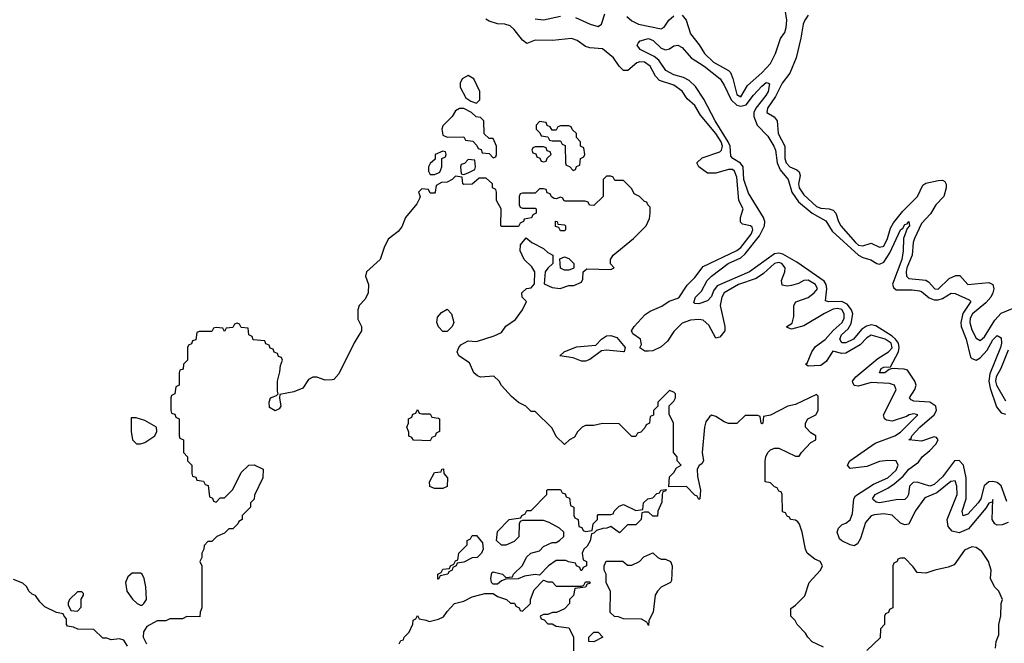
# Model space of a CAD drawing. Header units: inches. Extents: x 2710684 to 2828758, y 857022 to 965663.
# Tile 96 of 256: x 2754474 to 2759164, y 860661 to 863632. Entities that reach past the tile are written whole.
import ezdxf

# ---------------------------------------------------------------- set-up
doc = ezdxf.new("R2010")
doc.units = ezdxf.units.IN
doc.header["$MEASUREMENT"] = 0
doc.layers.add('C7856', color=7, linetype='Continuous')

msp = doc.modelspace()

# ---------------------------------------------------------------- linework, layer by layer
at = {"layer": 'C7856', "color": 4}
for points, elevation in [([(2757630, 863653.4), (2757648.8, 863628.8), (2757670, 863564), (2757711.7, 863511.7), (2757737.1, 863470), (2757779.3, 863430), (2757850, 863390.4), (2757859.9, 863379.9), (2757871.9, 863351.9), (2757890, 863274.8), (2757910, 863264.9), (2757941.1, 863318.9), (2758010, 863378.7), (2758050, 863423.8), (2758075.1, 863470), (2758098.2, 863541.8), (2758118.7, 863570), (2758125.9, 863594.1), (2758128.4, 863630), (2758120.5, 863680.5)], 8), ([(2759182.8, 861237.2), (2759154, 861226), (2759130, 861224.5), (2759119, 861230), (2759107.3, 861250), (2759110, 861346), (2759106, 861334), (2759090, 861329.2), (2759076, 861304), (2758993.4, 861206.6), (2758950, 861187.6), (2758915.9, 861195.9), (2758897.6, 861217.6), (2758893, 861250), (2758940.4, 861370), (2758938, 861410), (2758930, 861435.3), (2758910, 861432), (2758842.5, 861377.5), (2758786.3, 861353.7), (2758740.3, 861290), (2758710, 861229.3), (2758690, 861226), (2758670, 861233.2), (2758630, 861271.6), (2758590, 861277.4), (2758546.6, 861273.4), (2758530, 861267.8), (2758503.2, 861236.8), (2758479.2, 861160.8), (2758465.2, 861134.8), (2758450, 861126), (2758430, 861129.4), (2758390, 861149.2), (2758379.3, 861159.3), (2758369, 861190), (2758374, 861210), (2758392.3, 861227.7), (2758410, 861233), (2758431, 861249), (2758441.3, 861278.7), (2758447.6, 861350), (2758456.4, 861363.6), (2758541.1, 861418.9), (2758609.5, 861450), (2758650, 861486.4), (2758659.5, 861510), (2758649.5, 861529.5), (2758608.9, 861531.1), (2758570, 861527.6), (2758510, 861502.9), (2758430, 861494), (2758417.2, 861510), (2758429.2, 861530), (2758550, 861614), (2758642.7, 861650), (2758670, 861667.4), (2758752.7, 861750), (2758734, 861754), (2758712, 861750), (2758699, 861741), (2758630, 861719.6), (2758603.3, 861723.3), (2758593.2, 861730), (2758589.6, 861750), (2758649.1, 861869.1), (2758641.2, 861890), (2758618, 861898), (2758530, 861903.5), (2758470, 861885.6), (2758449.7, 861889.7), (2758442.9, 861902.9), (2758440.9, 861910), (2758458, 861930), (2758562.2, 862017.8), (2758613.3, 862050), (2758630, 862068.4), (2758625.7, 862090), (2758597.6, 862110), (2758530, 862129.3), (2758510, 862116), (2758477.1, 862082.9), (2758410, 862042.6), (2758390, 862041.7), (2758347.4, 862052.6), (2758316.3, 862003.7), (2758290, 861984.7), (2758230, 861982), (2758218, 861990), (2758224.7, 861995.3), (2758247.8, 862050), (2758264.7, 862075.3), (2758311.2, 862108.8), (2758348.9, 862151.1), (2758392.3, 862190), (2758401, 862210), (2758402.3, 862230), (2758390, 862250.9), (2758370, 862255.8), (2758350, 862252.7), (2758307.8, 862232.2), (2758210, 862172.7), (2758150, 862158), (2758130, 862166), (2758129.3, 862170.7), (2758154.6, 862185.4), (2758162, 862218), (2758162, 862270), (2758171.7, 862288.3), (2758230, 862308.5), (2758259.5, 862330), (2758274, 862350), (2758264.5, 862370), (2758230, 862391.1), (2758210, 862389.5), (2758184.8, 862375.2), (2758150, 862365.6), (2758130, 862362), (2758106.6, 862366.6), (2758102.7, 862390), (2758119.5, 862430), (2758120.9, 862450), (2758104, 862470), (2758090, 862474.3), (2758070, 862469.5), (2758017.7, 862422.2), (2757981.8, 862398.2), (2757899.1, 862370), (2757829.4, 862330.6), (2757819, 862310), (2757810.3, 862270), (2757833, 862170), (2757833, 862150), (2757810, 862119), (2757790, 862115.3), (2757756.4, 862176.4), (2757730, 862200.5), (2757710, 862204.2), (2757670, 862200.9), (2757630, 862186), (2757590, 862146), (2757559.7, 862100.3), (2757530, 862073.3), (2757490, 862054.5), (2757470, 862052.3), (2757452.9, 862052.9), (2757428, 862068), (2757435.5, 862084.5), (2757432.3, 862110), (2757395.5, 862135.5), (2757388.7, 862150), (2757400.9, 862170), (2757453.3, 862226.7), (2757477.2, 862242.8), (2757533.6, 862266.4), (2757568.7, 862291.3), (2757614, 862306), (2757653.4, 862366.6), (2757690, 862403.8), (2757730, 862455.5), (2757890, 862531.8), (2757910, 862546), (2757958.3, 862610), (2757967, 862630), (2757963.2, 862643.2), (2757955.3, 862650), (2757917.5, 862657.5), (2757907.6, 862667.6), (2757907.8, 862690), (2757920.7, 862730), (2757900.5, 862770), (2757890, 862882), (2757878.7, 862910), (2757870, 862917.4), (2757850, 862917.7), (2757790, 862900.5), (2757750, 862900.5), (2757709.2, 862930), (2757699.3, 862950), (2757725.6, 862974.4), (2757810, 863002.6), (2757816.9, 863010), (2757821.5, 863030), (2757815.5, 863050), (2757790, 863089.7), (2757716.9, 863176.9), (2757690, 863222.7), (2757654.3, 863254.3), (2757630, 863292), (2757590, 863320.5), (2757522.3, 863342.3), (2757502.5, 863362.5), (2757477.4, 863410), (2757450, 863429.7), (2757429, 863431), (2757413.7, 863426.3), (2757371.3, 863390), (2757350, 863389.4), (2757329.6, 863409.6), (2757302.9, 863450), (2757250, 863492.8), (2757190, 863498.3), (2757170, 863504.2), (2757130, 863532.8), (2757102.8, 863542.8), (2757012.8, 863532.8), (2756930, 863533.6), (2756890, 863519), (2756870, 863534), (2756830, 863585.2), (2756810, 863602.7), (2756786, 863610), (2756750, 863612.3), (2756710, 863625.2), (2756694.8, 863634.8)], 8), ([(2756930, 863636.4), (2756970, 863630.4), (2757050, 863648.7)], 8), ([(2757121.7, 863641.7), (2757191.3, 863610), (2757230, 863599.1), (2757245.2, 863610), (2757261, 863659)], 8), ([(2757366.6, 863646.6), (2757390, 863626.8), (2757422, 863610), (2757530, 863588), (2757543.7, 863596.3), (2757566, 863630), (2757589.7, 863650.3)], 8), ([(2758230, 863654), (2758214, 863630), (2758206, 863610), (2758196, 863544), (2758173.4, 863450), (2758143, 863377), (2758106, 863330), (2758074.4, 863265.6), (2758036.4, 863210), (2758034, 863190), (2758068.6, 863168.6), (2758083, 863150), (2758087.6, 863090), (2758118.7, 863030), (2758119, 862970), (2758124.9, 862950), (2758143, 862930), (2758176.1, 862916.1), (2758187, 862907), (2758192.2, 862890), (2758184.4, 862850), (2758186.7, 862830), (2758210, 862797), (2758270, 862742.3), (2758290, 862733.1), (2758330.3, 862730.3), (2758350, 862723.8), (2758362.4, 862710), (2758374.9, 862670), (2758386.4, 862650), (2758455.5, 862570), (2758470, 862558.4), (2758490, 862554.9), (2758530, 862567.7), (2758570, 862548), (2758590, 862553.4), (2758607.8, 862590), (2758622, 862638), (2758636.3, 862663.7), (2758680.9, 862719.1), (2758750.8, 862789.2), (2758775.9, 862844.1), (2758790, 862853.4), (2758850, 862864.9), (2758870, 862866.8), (2758881, 862861), (2758887.5, 862847.5), (2758888, 862830), (2758876.4, 862790), (2758837.6, 862750), (2758813.1, 862706.9), (2758770, 862660.7), (2758737, 862590), (2758730.3, 862570), (2758726, 862510), (2758700.9, 862450), (2758697, 862430), (2758699.1, 862410), (2758710, 862399.1), (2758790.3, 862390.3), (2758803.1, 862383.1), (2758834, 862350), (2758850, 862348.5), (2758901.3, 862398.7), (2758933.4, 862413.4), (2758952.7, 862412.7), (2758990.7, 862370.7), (2759090, 862380.5), (2759110.4, 862370.4), (2759114.4, 862350), (2759110.4, 862330), (2759099.5, 862310), (2759076.7, 862283.3), (2759012.2, 862230), (2759002.3, 862210), (2758999.6, 862190), (2759010, 862154), (2759030, 862114.8), (2759050, 862104), (2759070, 862120.5), (2759119.3, 862200.7), (2759150, 862234.4), (2759250, 862275.5)], 8), ([(2759177.2, 861337.2), (2759150, 861411.1), (2759130, 861427.4), (2759110, 861431.8), (2759090, 861429.8), (2759068.6, 861411.4), (2759053, 861350), (2759039.6, 861330), (2758990, 861276.2), (2758968.1, 861268.1), (2758963.5, 861290), (2758982.7, 861350), (2758982.5, 861450), (2758970, 861509.3), (2758950, 861532.4), (2758927, 861530), (2758870, 861454.3), (2758830, 861417.2), (2758810, 861409.8), (2758750, 861428.7), (2758730, 861426.9), (2758713.1, 861410), (2758707.7, 861370), (2758702.5, 861357.5), (2758690, 861346), (2758650, 861345.1), (2758570, 861329.7), (2758553.8, 861333.8), (2758542.4, 861342.4), (2758536, 861350), (2758549.6, 861370), (2758610, 861400.3), (2758639.1, 861420.9), (2758682.2, 861457.8), (2758709.9, 861490.1), (2758755.5, 861524.5), (2758773.3, 861550), (2758810, 861578.7), (2758838, 861610), (2758849.3, 861630), (2758841.2, 861641.2), (2758830, 861644.5), (2758770, 861623.5), (2758709.2, 861630), (2758721.2, 861638.8), (2758724.5, 861650), (2758762, 861690), (2758830.6, 861749.4), (2758841.5, 861770), (2758838.3, 861790), (2758810, 861809.7), (2758733.8, 861813.8), (2758720.1, 861820.1), (2758712.7, 861830), (2758738.7, 861870), (2758744.7, 861890), (2758738, 861910), (2758702.9, 861962.9), (2758687.6, 861967.6), (2758630.4, 861969.6), (2758615.2, 861964.8), (2758596, 861950), (2758569.5, 861950), (2758577.2, 861970), (2758590, 861975.8), (2758622, 861978), (2758661.2, 862050), (2758663.7, 862070), (2758659.8, 862090), (2758646.2, 862110), (2758630, 862123.7), (2758553, 862173), (2758530, 862178), (2758508.2, 862171.8), (2758483.9, 862156.1), (2758446, 862110), (2758410, 862093), (2758390, 862092.7), (2758380.5, 862110), (2758388.2, 862130), (2758420.3, 862159.7), (2758435, 862185), (2758443.1, 862230), (2758437.2, 862250), (2758416.3, 862276.3), (2758390, 862289.8), (2758328.3, 862288.3), (2758312.9, 862292.9), (2758319.3, 862350), (2758315.8, 862370), (2758305.6, 862385.6), (2758176.3, 862476.3), (2758110, 862514.6), (2758090, 862519.8), (2758070, 862516.5), (2757950, 862431.1), (2757796.5, 862363.5), (2757779.9, 862340.1), (2757770, 862313.2), (2757750, 862292.3), (2757710, 862278), (2757690, 862279), (2757685.1, 862285.1), (2757693.2, 862310), (2757721.7, 862338.3), (2757749.6, 862390), (2757769.5, 862410), (2757849.2, 862470.8), (2757910, 862496.9), (2757930, 862515.6), (2757997.9, 862602.1), (2758021.8, 862650), (2758024.5, 862670), (2758018, 862690), (2757945.4, 862805.4), (2757924.5, 862870), (2757920.3, 862930), (2757907.5, 862947.5), (2757871.6, 862970), (2757862.2, 862982.2), (2757858, 863030), (2757849.8, 863050), (2757786.6, 863150), (2757733.1, 863253.1), (2757694, 863314), (2757662.8, 863342.8), (2757636.4, 863356.4), (2757590, 863369.8), (2757552, 863390), (2757518.7, 863438.7), (2757496.8, 863456.8), (2757429.3, 863490), (2757416, 863510), (2757420.7, 863519.3), (2757429.7, 863530.3), (2757470, 863542.4), (2757492.3, 863532.3), (2757530, 863495.5), (2757550, 863487.7), (2757570, 863493.4), (2757590, 863507.3), (2757610, 863510.8), (2757630, 863498.8), (2757673, 863450), (2757734, 863410), (2757810.2, 863350.2), (2757830, 863319.3), (2757863.2, 863250), (2757890, 863224.7), (2757910, 863220.2), (2757934.4, 863225.6), (2757970, 863272.2), (2758010, 863314.4), (2758030, 863332.4), (2758042, 863330), (2758045.4, 863325.4), (2758038.9, 863290), (2758028.4, 863270), (2757980.3, 863210), (2757971.7, 863190), (2757971.6, 863170), (2757986.7, 863130), (2758037.5, 863077.5), (2758066.5, 863030), (2758074.4, 863010), (2758082.9, 862950), (2758096.5, 862916.5), (2758135.6, 862870), (2758153, 862810), (2758183.6, 862763.6), (2758249.4, 862709.4), (2758314.3, 862674.3), (2758344.6, 862624.6), (2758469.4, 862509.4), (2758490, 862498.5), (2758527.9, 862487.9), (2758558, 862470), (2758570, 862467), (2758590, 862477), (2758619.4, 862520.6), (2758669.7, 862630), (2758681.2, 862638.8), (2758690, 862655.5), (2758701.2, 862658.8), (2758710.4, 862670.4), (2758713.4, 862650), (2758702.4, 862637.6), (2758683.8, 862590), (2758682.4, 862530), (2758675.6, 862490), (2758631.7, 862371.7), (2758636.7, 862356.7), (2758650, 862344.2), (2758724.9, 862345), (2758760, 862340), (2758770, 862336.5), (2758806.3, 862306.3), (2758830, 862297.2), (2758850, 862297.2), (2758870, 862304), (2758911.4, 862328.6), (2758930, 862327.2), (2758997.4, 862297.4), (2759004.9, 862290), (2758967.4, 862232.6), (2758957.5, 862190), (2758959.7, 862170), (2758982.2, 862110), (2759003.9, 862023.9), (2759010, 862017), (2759030, 862010.3), (2759050, 862020.9), (2759082.8, 862057.2), (2759110, 862106), (2759130, 862128), (2759150, 862116), (2759151.1, 862090), (2759146, 862070), (2759095.4, 861944.6), (2759090.1, 861910), (2759096.4, 861876.4), (2759128, 861788), (2759150, 861759.1), (2759170, 861752.2)], 4), ([(2758303.1, 860643.1), (2758250, 860668), (2758228, 860690), (2758218, 860710), (2758178, 860750), (2758168.9, 860768.9), (2758148, 860790), (2758147.3, 860827.3), (2758170, 860842), (2758213.6, 860886.4), (2758235.3, 860950), (2758288.7, 861010), (2758298, 861030), (2758288, 861050), (2758261.5, 861061.5), (2758225.2, 861090), (2758217.2, 861110), (2758201.2, 861190), (2758188.9, 861228.9), (2758180.4, 861240.4), (2758170, 861248), (2758146, 861250), (2758142, 861262), (2758130, 861266), (2758122, 861282), (2758107.3, 861287.3), (2758106, 861370), (2758102, 861382), (2758090, 861386), (2758082, 861402), (2758070, 861406), (2758050, 861426), (2758026, 861430), (2758026, 861530), (2758028, 861550), (2758038, 861570), (2758050, 861582), (2758070, 861591.3), (2758091.1, 861591.1), (2758170, 861552), (2758187.3, 861552.7), (2758198, 861570), (2758243.1, 861616.9), (2758266, 861630), (2758266, 861650), (2758243.1, 861663.1), (2758218, 861690), (2758218, 861710), (2758228.9, 861731.1), (2758266, 861750), (2758278, 861770), (2758278, 861838), (2758270, 861846), (2758170, 861798), (2758134, 861790), (2758050, 861748), (2758018, 861742), (2758014, 861710), (2758010, 861706), (2758006, 861710), (2758002, 861742), (2757990, 861746), (2757930, 861746), (2757890, 861708), (2757850, 861708.7), (2757830, 861715.3), (2757790, 861742), (2757770, 861748), (2757759.6, 861740.4), (2757743.5, 861716.5), (2757736, 861690), (2757724.7, 861570), (2757732, 861530), (2757723.6, 861516.4), (2757711.6, 861508.4), (2757702, 861490), (2757703.6, 861456.4), (2757718, 861390), (2757714, 861350), (2757710, 861346), (2757702, 861362), (2757690, 861366), (2757650, 861408), (2757566, 861406), (2757570, 861454), (2757590, 861474), (2757603.1, 861496.9), (2757626, 861510), (2757606, 861530), (2757606, 861550), (2757588, 861570), (2757588, 861710), (2757567.3, 861752.7), (2757568.4, 861791.6), (2757590, 861814), (2757598, 861830), (2757598, 861850), (2757590, 861858), (2757570, 861866), (2757514, 861810), (2757514, 861790), (2757494, 861770), (2757492.7, 861747.3), (2757478, 861742), (2757474, 861710), (2757458, 861702), (2757452.7, 861687.3), (2757432.7, 861667.3), (2757418, 861662), (2757410, 861646), (2757390, 861646), (2757330, 861706), (2757250, 861708), (2757210, 861698), (2757170, 861698), (2757154, 861690), (2757131.6, 861668.4), (2757116.9, 861643.1), (2757094, 861630), (2757070, 861608), (2757030, 861646), (2757010, 861686), (2756930, 861766), (2756910, 861766), (2756886, 861790), (2756850, 861808), (2756816.4, 861836.4), (2756769.1, 861889.1), (2756758, 861910), (2756733.6, 861933.6), (2756670, 861929), (2756654.6, 861934.6), (2756638, 861950), (2756616.5, 861996.5), (2756566, 862030), (2756558, 862050), (2756566, 862070), (2756576.4, 862083.6), (2756610, 862102), (2756650, 862098), (2756734.6, 862125.4), (2756770, 862142), (2756790, 862172), (2756836.5, 862203.5), (2756868.7, 862250), (2756888, 862290), (2756868, 862310), (2756866, 862330), (2756888.4, 862351.6), (2756910, 862354), (2756927.3, 862372.7), (2756928, 862430), (2756914.6, 862454.6), (2756878, 862490), (2756858, 862530), (2756860.4, 862559.6), (2756887.3, 862592.7), (2756914, 862570), (2756970, 862542), (2756990, 862522), (2757014, 862510), (2757014, 862470), (2756990, 862448), (2756978, 862430), (2756972.7, 862372.7), (2757010, 862356), (2757048.9, 862351.1), (2757090, 862364.7), (2757114.6, 862365.4), (2757150, 862382), (2757156.4, 862396.4), (2757158, 862430), (2757175.3, 862444.7), (2757290, 862442), (2757306, 862450), (2757288, 862468), (2757288.7, 862490), (2757302, 862510), (2757398, 862590), (2757458, 862650), (2757474.6, 862685.4), (2757478, 862710), (2757478, 862738), (2757466, 862750), (2757462, 862762), (2757450, 862766), (2757426, 862790), (2757402, 862802), (2757390, 862826), (2757350, 862866), (2757310, 862866), (2757302, 862882), (2757290, 862886), (2757270, 862886), (2757254, 862870), (2757254, 862790), (2757210, 862746), (2757188.4, 862748.4), (2757182, 862762), (2757167.3, 862767.3), (2757072.7, 862767.3), (2757066, 862770), (2757062, 862782), (2757050, 862786), (2757030, 862778), (2757020.4, 862780.4), (2757007.3, 862787.3), (2757002, 862802), (2756987.3, 862807.3), (2756982, 862822), (2756970, 862826), (2756950, 862826), (2756930, 862806), (2756870, 862806), (2756858, 862802), (2756854, 862790), (2756854, 862750), (2756858, 862738), (2756870, 862734), (2756930, 862734), (2756934, 862730), (2756934, 862710), (2756918, 862702), (2756911.6, 862688.4), (2756878, 862682), (2756874, 862670), (2756858, 862662), (2756850, 862646), (2756770, 862646), (2756766, 862650), (2756768, 862730), (2756746, 862770), (2756746, 862810), (2756742, 862822), (2756726, 862830), (2756726, 862850), (2756696.4, 862876.4), (2756663.6, 862876.4), (2756630, 862848), (2756590, 862846), (2756586, 862850), (2756582, 862882), (2756550, 862886), (2756534, 862870), (2756510, 862858), (2756483.6, 862856.4), (2756458, 862842), (2756454, 862810), (2756450, 862806), (2756430, 862806), (2756422, 862822), (2756390, 862826), (2756374, 862810), (2756382, 862790), (2756379.6, 862780.4), (2756365.4, 862754.6), (2756312, 862690), (2756295.3, 862644.7), (2756278, 862622), (2756230, 862586), (2756210, 862546), (2756191.3, 862490), (2756126.8, 862430), (2756121, 862410), (2756136, 862370), (2756134.8, 862330), (2756119.8, 862300.2), (2756092, 862270), (2756084.7, 862250), (2756085.4, 862205.4), (2756102, 862170), (2756102, 862150), (2756067.1, 862092.9), (2755995.3, 861944.7), (2755970, 861918), (2755963.6, 861916.4), (2755930, 861915.3), (2755890, 861928.7), (2755870, 861928.7), (2755850, 861918), (2755823.6, 861876.4), (2755781, 861859), (2755714, 861846), (2755712, 861830), (2755718, 861790), (2755710, 861778), (2755691.1, 861768.9), (2755664.7, 861784.7), (2755662, 861810), (2755668.9, 861831.1), (2755698, 861842), (2755706, 861850), (2755702, 861862), (2755702, 861910), (2755714, 861954), (2755716.4, 861983.6), (2755726, 862010), (2755722, 862022), (2755707.3, 862027.3), (2755702, 862042), (2755687.3, 862047.3), (2755682, 862062), (2755667.3, 862067.3), (2755662, 862082), (2755647.3, 862087.3), (2755642, 862102), (2755587.3, 862107.3), (2755582, 862122), (2755566, 862130), (2755562, 862162), (2755530, 862166), (2755522, 862182), (2755510, 862186), (2755498, 862182), (2755490, 862166), (2755458, 862162), (2755450, 862146), (2755442, 862162), (2755410, 862166), (2755398, 862162), (2755390, 862146), (2755330, 862146), (2755318, 862142), (2755312.7, 862107.3), (2755298, 862102), (2755292.7, 862087.3), (2755278, 862082), (2755274, 862070), (2755274, 862010), (2755254, 861990), (2755252.7, 861967.3), (2755238, 861962), (2755234, 861950), (2755234, 861890), (2755218, 861882), (2755214, 861850), (2755198, 861842), (2755194, 861830), (2755194, 861770), (2755198, 861758), (2755212.7, 861752.7), (2755218, 861738), (2755234, 861730), (2755234, 861650), (2755238, 861638), (2755254, 861630), (2755254, 861570), (2755274, 861550), (2755274, 861530), (2755294, 861510), (2755294, 861470), (2755298, 861458), (2755312.7, 861452.7), (2755318, 861438), (2755350, 861434), (2755358, 861418), (2755372.7, 861412.7), (2755378, 861358), (2755392.7, 861352.7), (2755398, 861338), (2755410, 861334), (2755430, 861354), (2755450, 861354), (2755490, 861394), (2755530, 861474), (2755566, 861510), (2755591.6, 861511.6), (2755634, 861490), (2755632, 861450), (2755592.7, 861367.3), (2755591.6, 861348.4), (2755574, 861330), (2755574, 861310), (2755534, 861270), (2755534, 861250), (2755518, 861242), (2755514, 861230), (2755490, 861206), (2755470, 861206), (2755450, 861186), (2755414, 861170), (2755390, 861146), (2755370, 861146), (2755352.7, 861127.3), (2755352, 861110), (2755342, 861090), (2755342, 861070), (2755332, 861050), (2755342, 861030), (2755342, 860830), (2755334, 860810), (2755332.7, 860787.3), (2755270, 860788), (2755250, 860778), (2755190, 860778), (2755170, 860768.7), (2755130, 860768), (2755079.6, 860740.4), (2755063.6, 860716.4), (2755062, 860690), (2755078, 860658)], 12), ([(2759182.3, 862057.7), (2759148.1, 861970), (2759126.2, 861930), (2759123.2, 861910), (2759127.2, 861890), (2759170, 861816)], 8), ([(2759122, 860638), (2759126, 860670), (2759138, 860702), (2759139, 860750), (2759148.4, 860791.6), (2759148.7, 860850), (2759155.3, 860870), (2759138, 860910), (2759118, 860930), (2759098, 860970), (2759101.2, 861010), (2759089.3, 861050), (2759057.6, 861097.6), (2759030, 861118), (2759010, 861120.9), (2758974.6, 861105.4), (2758925.4, 861034.6), (2758896.9, 861023.1), (2758834, 861010), (2758790, 860995.3), (2758750, 860998), (2758730, 861026), (2758690, 861066), (2758670, 861066), (2758658, 861062), (2758654, 861050), (2758638, 861042), (2758634, 861030), (2758634, 860830), (2758618, 860822), (2758612.7, 860807.3), (2758598, 860802), (2758594, 860790), (2758594, 860750), (2758574, 860730), (2758572.7, 860687.3), (2758510, 860626)], 12), ([(2754987.3, 860647.3), (2754970, 860675.3), (2754950, 860682), (2754910, 860678), (2754890, 860686), (2754870, 860686), (2754827.3, 860727.3), (2754751.1, 860728.9), (2754730, 860738), (2754702, 860742), (2754698, 860750), (2754698, 860778), (2754686, 860790), (2754682, 860802), (2754650, 860808), (2754594.6, 860834.6), (2754570, 860858), (2754550, 860888), (2754534.6, 860894.6), (2754518, 860910), (2754508, 860930), (2754490, 860948), (2754445.2, 860965.2)], 12), ([(2756282, 860658), (2756290, 860674), (2756302, 860678), (2756306, 860690), (2756330, 860714), (2756347.3, 860752.7), (2756348.4, 860771.6), (2756362, 860778), (2756370, 860794), (2756378, 860778), (2756410, 860772), (2756424.7, 860764.7), (2756470, 860776), (2756493.2, 860786.8), (2756510, 860812), (2756546, 860850), (2756590, 860862), (2756630, 860882), (2756690, 860898), (2756730, 860898), (2756750, 860884.7), (2756794, 860870), (2756812.7, 860852.7), (2756831.6, 860851.6), (2756838, 860838), (2756854, 860830), (2756858, 860818), (2756870, 860814), (2756908, 860850), (2756908, 860870), (2756924.7, 860915.3), (2756970, 860962), (2756990, 860954), (2757010, 860954), (2757030, 860934), (2757150, 860934), (2757162, 860938), (2757170, 860954), (2757190, 860954), (2757190, 860946), (2757178, 860942), (2757170, 860928), (2757118, 860922), (2757111.6, 860888.4), (2757094, 860870), (2757094, 860850), (2757070, 860826), (2757031.6, 860808.4), (2757012.7, 860807.3), (2756990, 860798), (2756970, 860798), (2756954, 860790), (2756958, 860778), (2756972.7, 860772.7), (2756990, 860754), (2757010, 860754), (2757030, 860742), (2757090, 860734), (2757111.6, 860691.6), (2757114, 860510)], 12)]:
    msp.add_lwpolyline(points, dxfattribs=dict(at, elevation=elevation))
for points, elevation in [([(2756610, 863366), (2756582, 863350), (2756572, 863330), (2756572, 863310), (2756599.6, 863259.6), (2756623.6, 863243.6), (2756650, 863234), (2756666, 863250), (2756666, 863290), (2756638, 863350)], 12), ([(2756590, 863208), (2756570, 863208), (2756550, 863198), (2756534, 863170), (2756490, 863126), (2756484.7, 863110), (2756490, 863082), (2756510, 863072), (2756590, 863074), (2756598, 863058), (2756632.7, 863052.7), (2756652.7, 863032.7), (2756658, 863018), (2756672.7, 863012.7), (2756678, 862998), (2756710, 862994), (2756730, 862974), (2756742, 862978), (2756746, 862990), (2756746, 863030), (2756730, 863066), (2756710, 863066), (2756687.3, 863087.3), (2756686, 863150), (2756670, 863166), (2756648.4, 863168.4), (2756626, 863190)], 12), ([(2756950, 863146), (2756934, 863130), (2756934, 863110), (2756952.7, 863092.7), (2756958, 863078), (2756990, 863074), (2756998, 863058), (2757010, 863054), (2757050, 863054), (2757058, 863038), (2757072.7, 863032.7), (2757074, 862950), (2757078, 862938), (2757092.7, 862932.7), (2757110, 862914), (2757122, 862918), (2757127.3, 862932.7), (2757142, 862938), (2757146, 862970), (2757162, 862978), (2757166, 862990), (2757162, 863022), (2757146, 863030), (2757146, 863050), (2757126, 863070), (2757126, 863090), (2757107.3, 863107.3), (2757102, 863122), (2757090, 863126), (2757050, 863126), (2757038, 863122), (2757030, 863106), (2757010, 863106), (2757002, 863122), (2756987.3, 863127.3), (2756982, 863142)], 12), ([(2756970, 863026), (2756930, 863026), (2756918, 863022), (2756914, 863010), (2756918, 862998), (2756932.7, 862992.7), (2756938, 862978), (2756952.7, 862972.7), (2756958, 862958), (2756970, 862954), (2756982, 862958), (2756987.3, 862972.7), (2757006, 862990), (2757002, 863002), (2756987.3, 863007.3), (2756982, 863022)], 12), ([(2756490, 863006), (2756454, 862990), (2756452.7, 862967.3), (2756430, 862946), (2756422, 862930), (2756422, 862910), (2756430, 862894), (2756450, 862894), (2756470, 862902), (2756475.3, 862904.7), (2756486, 862930), (2756486, 862970), (2756502, 862978), (2756506, 862990), (2756502, 863002)], 12), ([(2756610, 862966), (2756592.7, 862947.3), (2756578, 862942), (2756574, 862930), (2756578, 862898), (2756590, 862894), (2756610, 862902), (2756642, 862918), (2756646, 862930), (2756642, 862962)], 12), ([(2757050, 862626), (2757042, 862642), (2757027.3, 862647.3), (2757027.3, 862672.7), (2757034, 862670), (2757038, 862658), (2757070, 862654), (2757074, 862650), (2757074, 862630), (2757070, 862626)], 12), ([(2757070, 862438), (2757050, 862448), (2757047.3, 862492.7), (2757070, 862502), (2757090, 862494), (2757114, 862470), (2757114, 862450), (2757110, 862446), (2757090, 862438)], 12), ([(2756490, 862146), (2756469.1, 862169.1), (2756462, 862190), (2756464.7, 862215.3), (2756483.1, 862236.9), (2756510, 862252), (2756530.9, 862230.9), (2756542, 862190), (2756534, 862170), (2756510, 862146)], 12), ([(2757350.6, 862049.4), (2757270, 862058), (2757246.4, 862053.6), (2757190, 862012.7), (2757170, 862004.5), (2757150, 862004.5), (2757110, 862020.9), (2757048, 862030), (2757068, 862050), (2757127.1, 862072.9), (2757218.6, 862081.4), (2757246, 862110), (2757270, 862125.5), (2757290, 862128), (2757318, 862118), (2757358, 862070), (2757354, 862050)], 8), ([(2756390, 861754), (2756430, 861754), (2756438, 861738), (2756470, 861734), (2756474, 861730), (2756474, 861670), (2756458, 861662), (2756452.7, 861647.3), (2756438, 861642), (2756430, 861626), (2756350, 861628), (2756342, 861642), (2756328.4, 861648.4), (2756327.3, 861667.3), (2756318, 861690), (2756326, 861710), (2756326, 861730), (2756342, 861738), (2756347.3, 861752.7), (2756362, 861758), (2756370, 861774), (2756378, 861758)], 12), ([(2755030, 861735.3), (2755004.7, 861735.3), (2755006, 861670), (2755012, 861630), (2755031.6, 861611.6), (2755050, 861611.3), (2755070, 861618), (2755118, 861650), (2755128, 861670), (2755126, 861690), (2755070, 861722)], 12), ([(2756450, 861398), (2756427.3, 861407.3), (2756426, 861430), (2756450, 861474), (2756482, 861478), (2756486, 861490), (2756492.7, 861492.7), (2756494, 861470), (2756512, 861450), (2756510, 861408), (2756490, 861398)], 12), ([(2757490, 861266), (2757470, 861286), (2757450, 861286), (2757438, 861282), (2757434, 861250), (2757410, 861226), (2757370, 861226), (2757332, 861188), (2757290, 861218), (2757271.1, 861208.9), (2757251.6, 861208.4), (2757222, 861198), (2757210, 861186), (2757198, 861182), (2757191.6, 861148.4), (2757176.9, 861123.1), (2757162, 861110), (2757154, 861090), (2757158, 861058), (2757174, 861050), (2757174, 861030), (2757158, 861022), (2757152.7, 861007.3), (2757147.3, 861007.3), (2757142, 861022), (2757126, 861030), (2757122, 861042), (2757088.4, 861048.4), (2757075.3, 861055.3), (2757030, 861055.3), (2756994, 861030), (2756950, 860986), (2756930, 860988), (2756879.6, 860980.4), (2756848.4, 860968.4), (2756790, 860966), (2756770, 860958), (2756750, 860942), (2756730, 860942), (2756722, 860950), (2756718, 860970), (2756724, 860996), (2756730, 861002), (2756774, 860990), (2756790, 860974), (2756822, 860978), (2756826, 860990), (2756870, 861032), (2756889.1, 861070.9), (2756909, 861091), (2756950, 861102), (2756970, 861122), (2757010, 861142), (2757030, 861142), (2757046, 861150), (2757066, 861170), (2757066, 861190), (2757046, 861210), (2756996.4, 861236.4), (2756970, 861246), (2756870, 861246), (2756858, 861242), (2756854, 861230), (2756851.6, 861168.4), (2756830, 861146), (2756790, 861128), (2756770, 861128), (2756746, 861150), (2756750, 861194), (2756806, 861250), (2756862, 861258), (2756866, 861270), (2756882, 861278), (2756890, 861294), (2756910, 861294), (2756986, 861370), (2756986, 861390), (2756990, 861394), (2757050, 861394), (2757058, 861378), (2757072.7, 861372.7), (2757078, 861358), (2757092.7, 861352.7), (2757098, 861318), (2757114, 861310), (2757114, 861270), (2757118, 861258), (2757134, 861250), (2757138, 861218), (2757152.7, 861212.7), (2757158, 861198), (2757170, 861194), (2757202, 861198), (2757206, 861230), (2757226, 861250), (2757226, 861270), (2757230, 861274), (2757290, 861274), (2757302, 861278), (2757306, 861290), (2757330, 861314), (2757350, 861322), (2757410, 861294), (2757442, 861298), (2757446, 861330), (2757466, 861350), (2757490, 861354), (2757510, 861374), (2757522, 861378), (2757528.7, 861391.3), (2757554, 861394), (2757550, 861386), (2757538, 861382), (2757534, 861370), (2757532.7, 861332.7), (2757514, 861290), (2757512.7, 861267.3)], 12), ([(2756466, 860966), (2756466, 860990), (2756482, 860998), (2756490, 861014), (2756522, 861018), (2756526, 861030), (2756542, 861038), (2756550, 861054), (2756562, 861058), (2756566, 861090), (2756606, 861130), (2756606, 861150), (2756622, 861158), (2756630, 861174), (2756650, 861174), (2756679.6, 861139.6), (2756682, 861110), (2756674, 861090), (2756654, 861070), (2756630, 861068), (2756590, 861048), (2756558, 861042), (2756554, 861030), (2756538, 861022), (2756534, 861010), (2756518, 861002), (2756514, 860990), (2756478, 860982), (2756470, 860966)], 12), ([(2757530, 861062), (2757550, 861062), (2757574, 861050), (2757582, 861030), (2757579.6, 860960.4), (2757574, 860950), (2757530, 860928), (2757512, 860910), (2757502, 860890), (2757491.1, 860808.9), (2757472, 860770), (2757470, 860746), (2757462, 860762), (2757436.4, 860776.4), (2757350, 860778), (2757327.3, 860787.3), (2757308.4, 860788.4), (2757287.3, 860807.3), (2757288, 860910), (2757268.4, 860948.4), (2757268, 860990), (2757258, 861010), (2757258, 861030), (2757268.4, 861051.6), (2757347.3, 861052.7), (2757370, 861034), (2757390, 861034), (2757426, 861050), (2757447.3, 861072.7), (2757490, 861092), (2757514, 861070)], 12), ([(2755050, 860995.3), (2755010, 860995.3), (2754990, 860978), (2754978, 860950), (2754984.7, 860910), (2755011.6, 860871.6), (2755034, 860850), (2755050, 860842), (2755058, 860842), (2755066, 860850), (2755078, 860870), (2755075.3, 860930), (2755068, 860970), (2755058, 860990)], 12), ([(2754770, 860906), (2754750, 860906), (2754712, 860870), (2754705.4, 860854.6), (2754704.7, 860844.7), (2754718, 860818), (2754750, 860814), (2754767.3, 860832.7), (2754768, 860872), (2754778, 860890), (2754778, 860898)], 12), ([(2757210, 860668), (2757186, 860670), (2757186, 860690), (2757210, 860714), (2757230, 860714), (2757252, 860690)], 12)]:
    msp.add_lwpolyline(points, close=True, dxfattribs=dict(at, elevation=elevation))

doc.saveas('drawing.dxf')
